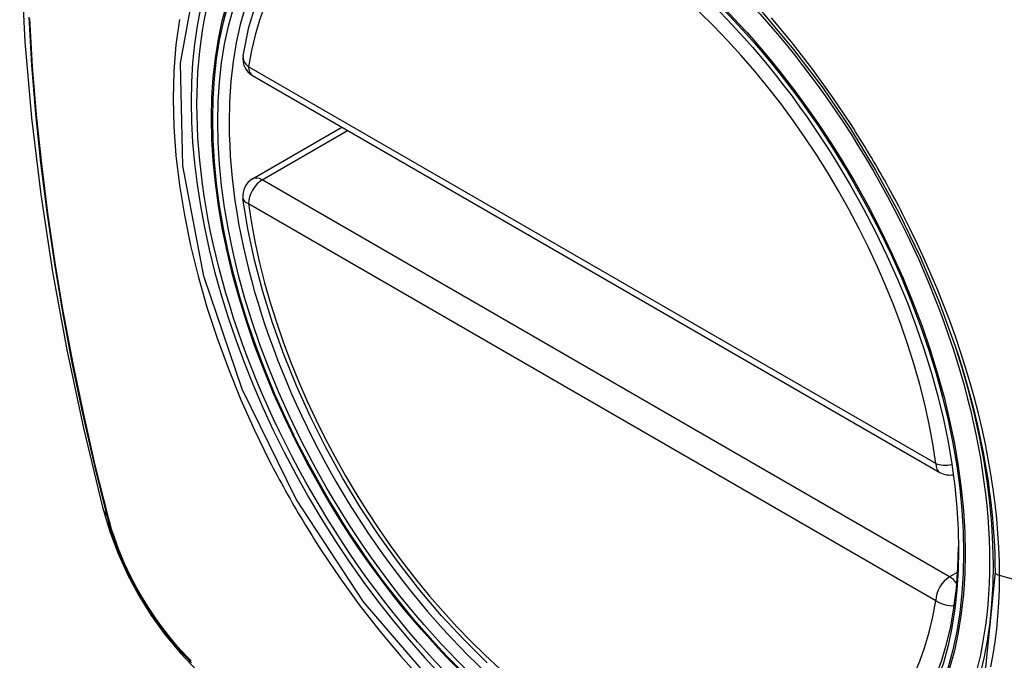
# Model space of a CAD drawing. Header units: inches. Extents: x 20 to 448, y 48 to 213.
# Tile 130 of 235: x 407.055 to 407.657, y 175.08 to 175.471. Entities that reach past the tile are written whole.
import ezdxf

# ---------------------------------------------------------------- set-up
doc = ezdxf.new("R2010")
doc.units = ezdxf.units.IN
doc.header["$MEASUREMENT"] = 0
doc.layers.add('Visible Edges(ANSI)', color=7, linetype='Continuous', lineweight=25)
doc.layers.add('Visible Tangent Edges(ANSI)', color=7, linetype='Continuous', lineweight=25)

msp = doc.modelspace()

# ---------------------------------------------------------------- linework, layer by layer
at = {"layer": 'Visible Edges(ANSI)'}
for p, q in [((407.19763, 175.43705), (407.61737, 175.19471)), ((407.19763, 175.37393), (407.25229, 175.40549))]:
    msp.add_line(p, q, dxfattribs=at)
at = {"layer": 'Visible Edges(ANSI)', "flags": 128}
for points in [[(407.10953, 175.88076), (407.09668, 175.8427), (407.08562, 175.80352), (407.07632, 175.76328), (407.06877, 175.72206), (407.06292, 175.67992), (407.05878, 175.63693), (407.0563, 175.59313), (407.05548, 175.54861), (407.0563, 175.50341), (407.05872, 175.4576), (407.06274, 175.41125), (407.06834, 175.36441), (407.07549, 175.31716), (407.08417, 175.26956), (407.09436, 175.22169), (407.10604, 175.1736)], [(407.19188, 175.44918), (407.19548, 175.46666), (407.2004, 175.48315), (407.20665, 175.49855), (407.21421, 175.51275), (407.22307, 175.52564), (407.23319, 175.53712), (407.2445, 175.54706), (407.25691, 175.55538)], [(407.5093, 175.4753), (407.52806, 175.45297), (407.54582, 175.42948), (407.56254, 175.40488), (407.57811, 175.37938), (407.59241, 175.35315), (407.60534, 175.32638), (407.61681, 175.29924), (407.62675, 175.27188)], [(407.34088, 175.07854), (407.3268, 175.09244), (407.31311, 175.10721), (407.29988, 175.12276), (407.28716, 175.13904), (407.275, 175.15597), (407.26346, 175.17347), (407.25259, 175.19147), (407.24244, 175.20988), (407.23305, 175.22862), (407.22447, 175.24761), (407.21673, 175.26677), (407.20988, 175.28601), (407.20393, 175.30524), (407.19893, 175.32439), (407.19489, 175.34337), (407.19183, 175.36209)], [(407.10604, 175.1736), (407.11028, 175.15931), (407.11542, 175.14558), (407.1214, 175.13238), (407.12821, 175.11966), (407.13582, 175.10741), (407.14426, 175.09562), (407.15358, 175.08431), (407.16383, 175.07349)]]:
    msp.add_lwpolyline(points, dxfattribs=at)
at = {"layer": 'Visible Edges(ANSI)'}
for centre, start, end in [((407.20354, 175.44728), 170.71815, 240), ((407.20354, 175.3637), 120, 187.82827), ((407.62327, 175.20494), 240, 281.23954)]:
    msp.add_arc(centre, 0.01181, start, end, dxfattribs=at)
msp.add_ellipse((407.4061, 175.2801), major_axis=(0.15748, -0.27276), ratio=0.57735, start_param=2.363977, end_param=7.060801, dxfattribs=at)
msp.add_ellipse((407.40262, 175.27809), major_axis=(-0.15994, 0.27703), ratio=0.57735, dxfattribs=at)
at = {"layer": 'Visible Tangent Edges(ANSI)'}
for p, q in [((407.61492, 175.20012), (407.19518, 175.44245)), ((407.20354, 175.37334), (407.25575, 175.40349)), ((407.62327, 175.13101), (407.20354, 175.37334)), ((407.19518, 175.35888), (407.61492, 175.11654)), ((407.10956, 175.16748), (407.10944, 175.16793)), ((407.62827, 175.13389), (407.62327, 175.13101)), ((407.83854, 175.08042), (407.65379, 175.13177))]:
    msp.add_line(p, q, dxfattribs=at)
at = {"layer": 'Visible Tangent Edges(ANSI)', "flags": 128}
for points in [[(407.65106, 175.13393), (407.64531, 175.0758), (407.62838, 175.02699), (407.60094, 174.98961), (407.56447, 174.96566), (407.52058, 174.95619), (407.4711, 174.96147), (407.41842, 174.98128), (407.36492, 175.01472), (407.31317, 175.06024), (407.26546, 175.11567), (407.22422, 175.17835), (407.19125, 175.24559), (407.16784, 175.31458), (407.15514, 175.38193), (407.15376, 175.44456), (407.16375, 175.49938)], [(407.06101, 175.47262), (407.06274, 175.44333), (407.06515, 175.41372), (407.06824, 175.38381), (407.07201, 175.35365), (407.07645, 175.32324), (407.08157, 175.29259), (407.08735, 175.26173), (407.0938, 175.2307), (407.1009, 175.1995), (407.10866, 175.16817)], [(407.10944, 175.16793), (407.10167, 175.19919), (407.09455, 175.23032), (407.08809, 175.26129), (407.08229, 175.29208), (407.07716, 175.32267), (407.0727, 175.35303), (407.06891, 175.38314), (407.06581, 175.41299), (407.06338, 175.44255), (407.06165, 175.47178)], [(407.153, 175.47134), (407.15088, 175.45584), (407.14961, 175.43972), (407.14919, 175.42303), (407.14962, 175.40581), (407.15091, 175.38817), (407.15305, 175.37017), (407.15602, 175.35186), (407.15981, 175.33331), (407.1644, 175.31457), (407.1698, 175.29572), (407.17597, 175.2768), (407.18291, 175.2579), (407.19056, 175.23912), (407.1989, 175.2205), (407.20791, 175.20208)], [(407.56311, 175.40716), (407.55169, 175.42423), (407.53974, 175.44084), (407.52732, 175.45691), (407.51446, 175.4724)], [(407.59464, 175.35255), (407.59344, 175.35488), (407.59222, 175.35721), (407.591, 175.35953), (407.58977, 175.36185), (407.58853, 175.36416), (407.58727, 175.36647), (407.58601, 175.36878), (407.58474, 175.37108), (407.58346, 175.37338), (407.58217, 175.37567), (407.58086, 175.37795), (407.57955, 175.38023), (407.57823, 175.38251), (407.57691, 175.38478), (407.57557, 175.38704), (407.57422, 175.3893), (407.57286, 175.39155), (407.5715, 175.3938), (407.57012, 175.39604), (407.56874, 175.39828), (407.56734, 175.40051), (407.56594, 175.40273), (407.56453, 175.40495), (407.56311, 175.40716)], [(407.65379, 175.13177), (407.65368, 175.14027), (407.65336, 175.14891), (407.65282, 175.15766), (407.65206, 175.16652), (407.6511, 175.17547), (407.64992, 175.18452), (407.64853, 175.19363), (407.64694, 175.20282), (407.64514, 175.21205), (407.64313, 175.22132), (407.64092, 175.23062), (407.63851, 175.23998), (407.63589, 175.24938), (407.63307, 175.25882), (407.63005, 175.26828), (407.62684, 175.27774), (407.62343, 175.28721), (407.61985, 175.29665), (407.61608, 175.30607), (407.61213, 175.31546), (407.60801, 175.32481), (407.60372, 175.33411), (407.59926, 175.34336), (407.59464, 175.35255)], [(407.62675, 175.27188), (407.62871, 175.2659), (407.63059, 175.25993), (407.63238, 175.25397), (407.6341, 175.24802), (407.63574, 175.24209), (407.63729, 175.23617), (407.63876, 175.23027), (407.64015, 175.2244), (407.64146, 175.21854), (407.64268, 175.2127), (407.64383, 175.20687), (407.64489, 175.20106), (407.64587, 175.19527), (407.64676, 175.18951), (407.64757, 175.18378), (407.6483, 175.17807), (407.64894, 175.17241), (407.6495, 175.16678), (407.64997, 175.16119), (407.65036, 175.15564), (407.65067, 175.15014), (407.65088, 175.14468), (407.65101, 175.13928), (407.65106, 175.13393)], [(407.20791, 175.20208), (407.20911, 175.19975), (407.21032, 175.19742), (407.21153, 175.19509), (407.21276, 175.19277), (407.214, 175.19046), (407.21525, 175.18815), (407.21651, 175.18584), (407.21778, 175.18354), (407.21906, 175.18124), (407.22035, 175.17895), (407.22165, 175.17666), (407.22296, 175.17438), (407.22428, 175.17211), (407.22561, 175.16984), (407.22695, 175.16758), (407.2283, 175.16532), (407.22966, 175.16307), (407.23103, 175.16082), (407.23241, 175.15858), (407.23379, 175.15635), (407.23519, 175.15412), (407.2366, 175.1519), (407.23801, 175.14968), (407.23944, 175.14747)], [(407.10866, 175.16817), (407.10975, 175.16412), (407.11095, 175.16006), (407.11227, 175.15599), (407.11369, 175.15191), (407.11521, 175.14784), (407.11684, 175.14378), (407.11857, 175.13973), (407.1204, 175.1357), (407.12232, 175.1317), (407.12433, 175.12773), (407.12644, 175.12379), (407.12863, 175.1199), (407.1309, 175.11606), (407.13326, 175.11227), (407.13569, 175.10854), (407.1382, 175.10487), (407.14077, 175.10128), (407.14342, 175.09776), (407.14612, 175.09432), (407.14888, 175.09096), (407.1517, 175.08769), (407.15457, 175.08452), (407.15748, 175.08145), (407.16044, 175.07848)], [(407.16029, 175.0796), (407.1574, 175.08253), (407.15455, 175.08556), (407.15174, 175.08868), (407.14899, 175.09189), (407.14629, 175.09519), (407.14365, 175.09856), (407.14107, 175.10201), (407.13855, 175.10553), (407.1361, 175.10912), (407.13372, 175.11277), (407.13142, 175.11647), (407.1292, 175.12023), (407.12706, 175.12404), (407.125, 175.12788), (407.12303, 175.13177), (407.12114, 175.13568), (407.11935, 175.13962), (407.11765, 175.14358), (407.11605, 175.14755), (407.11455, 175.15154), (407.11314, 175.15553), (407.11184, 175.15952), (407.11065, 175.1635), (407.10956, 175.16748)], [(407.23944, 175.14747), (407.2509, 175.13043), (407.26287, 175.11388), (407.2753, 175.0979), (407.2882, 175.08246), (407.30153, 175.06763)], [(407.64856, 175.07596), (407.64994, 175.0835), (407.65112, 175.0912), (407.65208, 175.09906), (407.65283, 175.10705), (407.65337, 175.11518), (407.65369, 175.12342), (407.65379, 175.13177)]]:
    msp.add_lwpolyline(points, dxfattribs=at)
at = {"layer": 'Visible Tangent Edges(ANSI)'}
for centre, major_axis, ratio, start_param, end_param in [((407.4051, 175.27953), (-0.17318, 0.29996), 0.57735, 5.05527, 10.652693), ((407.40505, 175.2795), (-0.15059, 0.26083), 0.57735, 4.097754, 6.89782), ((407.20354, 175.44728), (-0.01166, 0.00191), 0.667065, 0, 0.886663), ((407.20354, 175.44728), (-0.00591, -0.01023), 0.57735, 5.497787, 6.283185), ((407.20354, 175.3637), (-0.00591, -0.01023), 0.57735, 3.926991, 5.497787), ((407.20354, 175.3637), (-0.00591, 0.01023), 0.57735, 5.497787, 6.283185), ((407.20354, 175.3637), (-0.0117, -0.00161), 0.470841, 0, 0.713429), ((407.40505, 175.2795), (0.15059, -0.26083), 0.57735, 4.097754, 6.89782), ((407.62327, 175.20494), (-0.00591, -0.01023), 0.57735, 5.497787, 6.283185), ((407.62327, 175.20494), (-0.0117, -0.00161), 0.470841, 0.713429, 1.626628), ((407.22041, 175.20307), (-0.11437, -0.02947), 0.354513, 0, 0.141666), ((407.11797, 175.17108), (-0.00953, -0.00245), 0.359305, 0.141946, 0.405653), ((407.65593, 175.13433), (-0.00492, 0), 0.57735, 0.141897, 1.122073), ((407.62327, 175.12136), (0.00591, 0.01023), 0.57735, 0.785398, 2.356194), ((407.62327, 175.12136), (0.00591, -0.01023), 0.57735, 1.792602, 2.356194), ((407.62327, 175.12136), (0.01166, -0.00191), 0.667065, 4.028256, 5.068346)]:
    msp.add_ellipse(centre, major_axis=major_axis, ratio=ratio, start_param=start_param, end_param=end_param, dxfattribs=at)
for centre, major_axis in [((407.4057, 175.27987), (0.17111, -0.29637)), ((407.40272, 175.27815), (-0.1627, 0.2818)), ((407.40262, 175.27809), (0.1621, -0.28076))]:
    msp.add_ellipse(centre, major_axis=major_axis, ratio=0.57735, dxfattribs=at)

doc.saveas('drawing.dxf')
